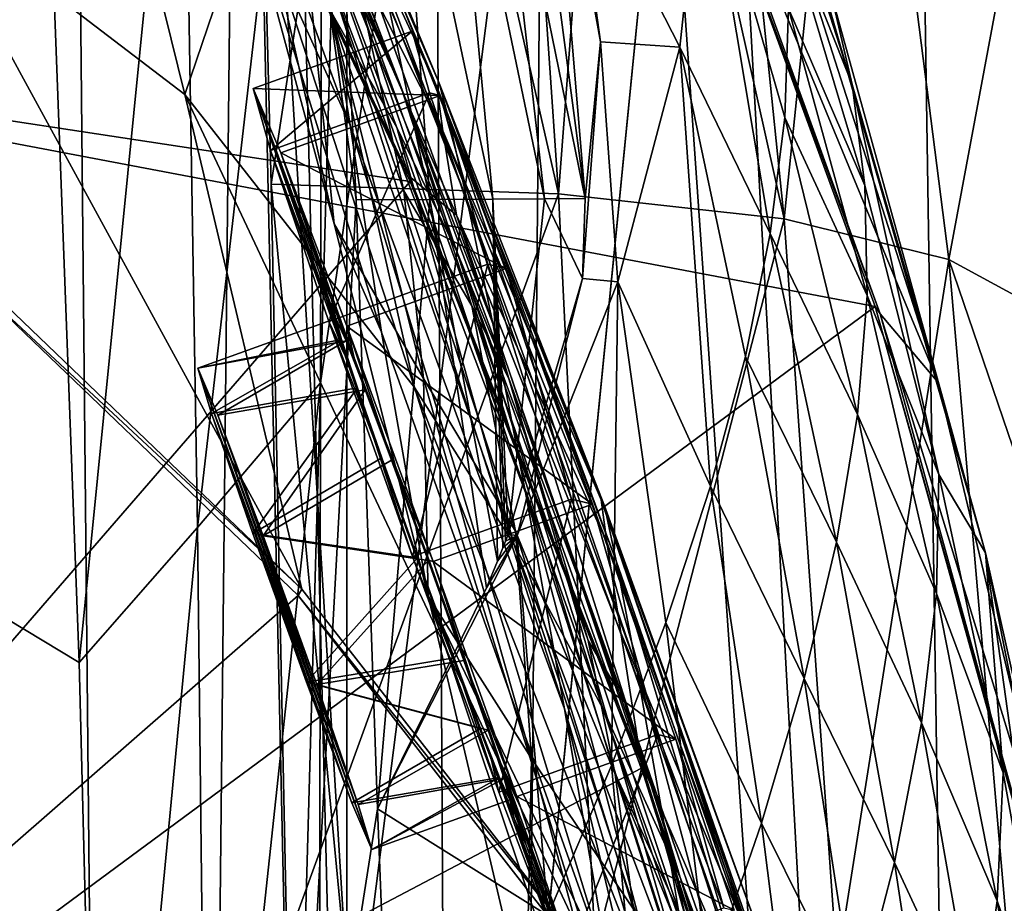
# Model space of a CAD drawing. Header units: metres. Extents: x -1004 to 0, y -808 to 0.
# Tile 119 of 146: x -67 to -24, y -294 to -256. Entities that reach past the tile are written whole.
import ezdxf

# ---------------------------------------------------------------- set-up
doc = ezdxf.new("R2010")
doc.units = ezdxf.units.M

msp = doc.modelspace()

# ---------------------------------------------------------------- linework, layer by layer
at = {"layer": 'None012'}
for points in [[(-5.519217, -35.401562, 163.059708), (-38.838268, -744.103516, 163.059708), (-52.518909, -738.401428, 163.059708)], [(-52.518909, -738.401428, 163.059708), (-52.518909, -65.543846, 163.059708), (-5.519217, -35.401562, 163.059708)], [(-5.519217, -35.401562, 2063.059814), (-52.518909, -65.543846, 2063.059814), (-52.518909, -738.401428, 2063.059814)], [(-38.838268, -744.103516, 2063.059814), (-5.519217, -35.401562, 2063.059814), (-52.518909, -738.401428, 2063.059814)], [(-5.519217, -35.401562, 163.059708), (-35.448151, -746.330383, 163.059708), (-38.838268, -744.103516, 163.059708)], [(-38.838268, -744.103516, 2063.059814), (-35.448151, -746.330383, 2063.059814), (-5.519217, -35.401562, 2063.059814)], [(-33.221333, -749.720459, 163.059708), (-35.448151, -746.330383, 163.059708), (-5.519217, -35.401562, 163.059708)], [(-35.448151, -746.330383, 2063.059814), (-33.221333, -749.720459, 2063.059814), (-5.519217, -35.401562, 2063.059814)], [(-5.519217, -789.40155, 163.059708), (-33.221333, -749.720459, 163.059708), (-5.519217, -35.401562, 163.059708)], [(-5.519217, -35.401562, 2063.059814), (-33.221333, -749.720459, 2063.059814), (-5.519217, -789.40155, 2063.059814)], [(-52.518909, -738.401428, 163.059708), (-52.518909, -397.134613, 182.490646), (-52.518909, -65.543846, 163.059708)], [(-52.518909, -397.134613, 182.490646), (-52.518909, -313.811188, 184.444244), (-52.518909, -65.543846, 163.059708)], [(-52.518909, -65.543846, 163.059708), (-52.518909, -313.811188, 184.444244), (-52.518909, -230.718582, 189.861099)], [(-52.518909, -230.515762, 2035.961548), (-52.518909, -297.582825, 2040.610718), (-52.518909, -65.543846, 2063.059814)], [(-52.518909, -297.582825, 2040.610718), (-52.518909, -364.768219, 2043.003296), (-52.518909, -65.543846, 2063.059814)], [(-52.518909, -65.543846, 2063.059814), (-52.518909, -364.768219, 2043.003296), (-52.518909, -431.996094, 2043.136353)], [(-52.518909, -65.543846, 2063.059814), (-52.518909, -431.996094, 2043.136353), (-52.518909, -738.401428, 2063.059814)], [(-61.087505, -576.499146, 1606.941772), (-65.214355, -155.633453, 1606.83374), (-83.105705, -192.999664, 1606.365234)], [(-56.680958, -160.281601, 1607.060425), (-65.214355, -155.633453, 1606.83374), (-61.087505, -576.499146, 1606.941772)], [(-46.821205, -562.338135, 1607.315308), (-56.680958, -160.281601, 1607.060425), (-61.087505, -576.499146, 1606.941772)], [(-49.016098, -166.722961, 1607.258667), (-56.680958, -160.281601, 1607.060425), (-46.821205, -562.338135, 1607.315308)], [(-43.325428, -174.127411, 1607.405884), (-49.016098, -166.722961, 1607.258667), (-46.821205, -562.338135, 1607.315308)], [(-43.325428, -174.127411, 1607.405884), (-46.821205, -562.338135, 1607.315308), (-24.081987, -448.915588, 1607.910889)], [(-38.781418, -183.0047, 1607.525391), (-43.325428, -174.127411, 1607.405884), (-24.081987, -448.915588, 1607.910889)], [(-24.081987, -448.915588, 1607.910889), (-27.621506, -220.207443, 1607.818115), (-38.781418, -183.0047, 1607.525391)], [(-92.992073, -256.125641, 619.915222), (-83.10807, -193.000595, 619.656433), (-60.03743, -217.585892, 619.052307)], [(-83.105705, -192.999664, 1606.365234), (-92.987663, -256.126282, 1606.106445), (-61.087505, -576.499146, 1606.941772)], [(-61.692734, -237.660721, 659.724487), (-75.353905, -213.525452, 659.36676), (-92.987663, -256.126282, 658.905029)], [(-29.054527, -215.364258, 1714.703613), (-19.639215, -258.182587, 1610.470947), (-25.819025, -230.277863, 1715.249512)], [(-27.619541, -220.132599, 1609.994507), (-19.639215, -258.182587, 1610.470947), (-29.054527, -215.364258, 1714.703613)], [(-92.992073, -256.125641, 619.915222), (-60.03743, -217.585892, 619.052307), (-38.671581, -242.491882, 618.492798)], [(-27.619541, -220.132599, 1609.994507), (-27.621506, -220.207443, 1607.818115), (-19.639215, -258.182587, 1610.470947)], [(-27.621506, -220.207443, 1607.818115), (-19.575541, -258.193604, 1608.028809), (-19.639215, -258.182587, 1610.470947)], [(-19.575541, -258.193604, 1608.028809), (-27.621506, -220.207443, 1607.818115), (-24.081987, -448.915588, 1607.910889)], [(-55.853367, -262.805481, 2038.482666), (-56.725868, -229.523438, 2035.875732), (-50.804909, -229.783447, 2009.645752)], [(-55.853367, -262.805481, 2038.482666), (-52.518909, -297.582825, 2040.610718), (-56.725868, -229.523438, 2035.875732)], [(-52.518909, -297.582825, 2040.610718), (-52.518909, -230.515762, 2035.961548), (-56.725868, -229.523438, 2035.875732)], [(-55.853367, -262.805481, 2038.482666), (-50.804909, -229.783447, 2009.645752), (-43.215179, -263.229675, 1985.746338)], [(-43.215179, -263.229675, 1985.746338), (-50.804909, -229.783447, 2009.645752), (-45.480122, -230.235611, 1983.284302)], [(-56.706974, -230.351059, 189.892776), (-52.518909, -230.718582, 189.861099), (-54.875149, -313.862213, 184.441956)], [(-52.109516, -263.498718, 213.842178), (-56.706974, -230.351059, 189.892776), (-54.875149, -313.862213, 184.441956)], [(-56.706974, -230.351059, 189.892776), (-52.109516, -263.498718, 213.842178), (-53.093105, -243.605072, 215.258438)], [(-40.752594, -230.879761, 1956.806641), (-43.215179, -263.229675, 1985.746338), (-45.480122, -230.235611, 1983.284302)], [(-25.819025, -230.277863, 1715.249512), (-19.639215, -258.182587, 1610.470947), (-22.976919, -245.28862, 1715.745117)], [(-52.518909, -230.718582, 189.861099), (-52.518909, -313.811188, 184.444244), (-54.875149, -313.862213, 184.441956)], [(-43.215179, -263.229675, 1985.746338), (-40.752594, -230.879761, 1956.806641), (-33.278763, -264.336273, 1932.462891)], [(-33.278763, -264.336273, 1932.462891), (-40.752594, -230.879761, 1956.806641), (-36.621792, -231.715775, 1930.227783)], [(-30.139606, -233.962784, 1876.826904), (-33.278763, -264.336273, 1932.462891), (-36.621792, -231.715775, 1930.227783)], [(-26.04018, -266.124298, 1878.77002), (-33.278763, -264.336273, 1932.462891), (-30.139606, -233.962784, 1876.826904)], [(-23.54521, -252.74469, 1824.050781), (-26.04018, -266.124298, 1878.77002), (-30.139606, -233.962784, 1876.826904)], [(-49.735336, -262.684235, 660.037598), (-61.692734, -237.660721, 659.724487), (-92.987663, -256.126282, 658.905029)], [(-61.705128, -237.458908, 661.914551), (-49.762966, -262.467957, 662.447754), (-55.680901, -245.92569, 720.062378)], [(-61.705128, -237.458908, 661.914551), (-61.692734, -237.660721, 659.724487), (-49.762966, -262.467957, 662.447754)], [(-61.692734, -237.660721, 659.724487), (-49.735336, -262.684235, 660.037598), (-49.762966, -262.467957, 662.447754)], [(-56.97028, -250.146271, 1187.800171), (-60.558311, -237.722702, 1137.457397), (-52.380833, -260.213196, 1178.73584)], [(-60.558311, -237.722702, 1137.457397), (-53.57111, -252.839172, 1122.270264), (-52.380833, -260.213196, 1178.73584)], [(-54.587883, -246.980789, 1280.333496), (-50.152493, -258.506287, 1328.794556), (-58.246365, -239.360123, 1279.710571)], [(-58.246365, -239.360123, 1279.710571), (-50.152493, -258.506287, 1328.794556), (-47.68391, -265.767059, 1376.425293)], [(-47.68391, -265.767059, 1376.425293), (-50.328129, -260.322784, 1376.00415), (-58.246365, -239.360123, 1279.710571)], [(-50.328129, -260.322784, 1376.00415), (-53.313782, -255.047226, 1375.58313), (-58.246365, -239.360123, 1279.710571)], [(-56.213829, -239.717316, 894.298889), (-56.283062, -240.294846, 836.599487), (-48.46682, -258.366547, 894.723267)], [(-48.46682, -258.366547, 894.723267), (-48.01685, -260.019928, 951.948608), (-56.213829, -239.717316, 894.298889)], [(-48.01685, -260.019928, 951.948608), (-55.89949, -240.647949, 951.680603), (-56.213829, -239.717316, 894.298889)], [(-59.659733, -258.866333, 1469.44043), (-71.178856, -250.070099, 1483.141968), (-64.199196, -240.456833, 1374.319824)], [(-56.629532, -249.963226, 1375.161987), (-59.659733, -258.866333, 1469.44043), (-64.199196, -240.456833, 1374.319824)], [(-56.283062, -240.294846, 836.599487), (-48.563957, -258.519989, 837.130737), (-48.46682, -258.366547, 894.723267)], [(-48.563957, -258.519989, 837.130737), (-56.283062, -240.294846, 836.599487), (-56.104706, -242.364822, 778.537842)], [(-55.346619, -243.115356, 1008.777649), (-55.89949, -240.647949, 951.680603), (-47.222858, -263.523956, 1008.890869)], [(-55.89949, -240.647949, 951.680603), (-48.01685, -260.019928, 951.948608), (-47.222858, -263.523956, 1008.890869)], [(-21.604971, -256.204895, 1770.129639), (-23.54521, -252.74469, 1824.050781), (-24.093586, -240.75116, 1769.477905)], [(-24.093586, -240.75116, 1769.477905), (-22.976919, -245.28862, 1715.745117), (-21.604971, -256.204895, 1770.129639)], [(-29.281204, -268.184784, 618.246887), (-92.992073, -256.125641, 619.915222), (-38.671581, -242.491882, 618.492798)], [(-56.104706, -242.364822, 778.537842), (-55.680901, -245.92569, 720.062378), (-48.304939, -260.457062, 779.072327)], [(-48.304939, -260.457062, 779.072327), (-48.563957, -258.519989, 837.130737), (-56.104706, -242.364822, 778.537842)], [(-29.281204, -268.184784, 618.246887), (-38.671581, -242.491882, 618.492798), (-29.050432, -268.516479, 615.648254)], [(-29.050432, -268.516479, 615.648254), (-38.671581, -242.491882, 618.492798), (-38.403587, -242.772812, 616.093445)], [(-29.050432, -268.516479, 615.648254), (-38.403587, -242.772812, 616.093445), (-26.496058, -271.531952, 563.545837)], [(-38.403587, -242.772812, 616.093445), (-34.224533, -247.460556, 564.132813), (-26.496058, -271.531952, 563.545837)], [(-54.564983, -247.1586, 1065.625244), (-55.346619, -243.115356, 1008.777649), (-46.097923, -268.93927, 1065.63562)], [(-55.346619, -243.115356, 1008.777649), (-47.222858, -263.523956, 1008.890869), (-46.097923, -268.93927, 1065.63562)], [(-57.79034, -243.605713, 1183.1073), (-56.97028, -250.146271, 1187.800171), (-53.078209, -264.549896, 1237.568726)], [(-53.078209, -264.549896, 1237.568726), (-54.605247, -249.831207, 1232.391602), (-57.79034, -243.605713, 1183.1073)], [(-48.8643, -263.48172, 240.47316), (-50.303959, -243.607285, 241.814194), (-53.093105, -243.605072, 215.258438)], [(-52.109516, -263.498718, 213.842178), (-48.8643, -263.48172, 240.47316), (-53.093105, -243.605072, 215.258438)], [(-48.8643, -263.48172, 240.47316), (-46.102989, -263.464691, 267.190369), (-50.303959, -243.607285, 241.814194)], [(-46.102989, -263.464691, 267.190369), (-47.968544, -243.609482, 268.450775), (-50.303959, -243.607285, 241.814194)], [(-46.08852, -243.611679, 295.158417), (-47.968544, -243.609482, 268.450775), (-43.827354, -263.447693, 293.983368)], [(-47.968544, -243.609482, 268.450775), (-46.102989, -263.464691, 267.190369), (-43.827354, -263.447693, 293.983368)], [(-43.827354, -263.447693, 293.983368), (-42.039047, -263.430695, 320.841644), (-46.08852, -243.611679, 295.158417)], [(-42.039047, -263.430695, 320.841644), (-44.665428, -243.613876, 321.927307), (-46.08852, -243.611679, 295.158417)], [(-43.70042, -243.616074, 348.747528), (-44.665428, -243.613876, 321.927307), (-42.039047, -263.430695, 320.841644)], [(-42.039047, -263.430695, 320.841644), (-41.359848, -256.546021, 362.03006), (-43.70042, -243.616074, 348.747528)], [(-41.359848, -256.546021, 362.03006), (-43.194576, -243.618286, 375.609222), (-43.70042, -243.616074, 348.747528)], [(-43.194576, -243.618286, 375.609222), (-41.359848, -256.546021, 362.03006), (-43.148418, -243.620483, 402.502502)], [(-41.359848, -256.546021, 362.03006), (-42.862255, -247.025269, 412.861847), (-43.148418, -243.620483, 402.502502)], [(-55.680901, -245.92569, 720.062378), (-49.762966, -262.467957, 662.447754), (-47.692608, -264.177826, 720.439819)], [(-55.680901, -245.92569, 720.062378), (-47.692608, -264.177826, 720.439819), (-48.304939, -260.457062, 779.072327)], [(-30.286097, -258.422943, 486.218231), (-34.158424, -246.386093, 486.960266), (-33.402081, -250.578094, 461.312286)], [(-34.158424, -246.386093, 486.960266), (-30.286097, -258.422943, 486.218231), (-31.226381, -254.372192, 512.078308)], [(-51.836456, -254.931305, 1280.956421), (-50.152493, -258.506287, 1328.794556), (-54.587883, -246.980789, 1280.333496)], [(-53.57111, -252.839172, 1122.270264), (-54.564983, -247.1586, 1065.625244), (-44.664211, -276.362335, 1122.279053)], [(-54.564983, -247.1586, 1065.625244), (-46.097923, -268.93927, 1065.63562), (-44.664211, -276.362335, 1122.279053)], [(-42.862255, -247.025269, 412.861847), (-37.875076, -256.779938, 361.101807), (-36.86245, -247.318375, 411.640625)], [(-42.862255, -247.025269, 412.861847), (-41.359848, -256.546021, 362.03006), (-37.875076, -256.779938, 361.101807)], [(-36.86245, -247.318375, 411.640625), (-37.875076, -256.779938, 361.101807), (-33.890087, -264.981201, 384.991852)], [(-33.091766, -255.075836, 435.765167), (-36.86245, -247.318375, 411.640625), (-33.25721, -259.877502, 410.323669)], [(-36.86245, -247.318375, 411.640625), (-33.890087, -264.981201, 384.991852), (-33.25721, -259.877502, 410.323669)], [(-26.496058, -271.531952, 563.545837), (-34.224533, -247.460556, 564.132813), (-32.540817, -250.717606, 538.051392)], [(-49.540443, -271.749573, 1470.142578), (-59.659733, -258.866333, 1469.44043), (-56.629532, -249.963226, 1375.161987)], [(-53.313782, -255.047226, 1375.58313), (-49.540443, -271.749573, 1470.142578), (-56.629532, -249.963226, 1375.161987)], [(-49.157406, -271.358582, 1282.202271), (-54.605247, -249.831207, 1232.391602), (-53.078209, -264.549896, 1237.568726)], [(-51.836456, -254.931305, 1280.956421), (-54.605247, -249.831207, 1232.391602), (-50.020172, -263.096344, 1281.579346)], [(-50.020172, -263.096344, 1281.579346), (-54.605247, -249.831207, 1232.391602), (-49.157406, -271.358582, 1282.202271)], [(-69.664886, -266.084503, 1564.066162), (-71.178856, -250.070099, 1483.141968), (-54.50774, -280.61615, 1563.481445)], [(-71.178856, -250.070099, 1483.141968), (-59.659733, -258.866333, 1469.44043), (-54.50774, -280.61615, 1563.481445)], [(-52.380833, -260.213196, 1178.73584), (-51.005367, -269.313904, 1234.981567), (-56.97028, -250.146271, 1187.800171)], [(-51.005367, -269.313904, 1234.981567), (-53.078209, -264.549896, 1237.568726), (-56.97028, -250.146271, 1187.800171)], [(-29.725332, -262.868469, 460.475372), (-30.286097, -258.422943, 486.218231), (-33.402081, -250.578094, 461.312286)], [(-29.725332, -262.868469, 460.475372), (-33.402081, -250.578094, 461.312286), (-33.091766, -255.075836, 435.765167)], [(-26.496058, -271.531952, 563.545837), (-32.540817, -250.717606, 538.051392), (-24.41548, -279.021973, 511.011322)], [(-24.41548, -279.021973, 511.011322), (-32.540817, -250.717606, 538.051392), (-31.226381, -254.372192, 512.078308)], [(-52.380833, -260.213196, 1178.73584), (-53.57111, -252.839172, 1122.270264), (-42.942955, -285.881592, 1178.865479)], [(-53.57111, -252.839172, 1122.270264), (-44.664211, -276.362335, 1122.279053), (-42.942955, -285.881592, 1178.865479)], [(-21.467585, -268.592438, 1824.805908), (-26.04018, -266.124298, 1878.77002), (-23.54521, -252.74469, 1824.050781)], [(-30.286097, -258.422943, 486.218231), (-24.41548, -279.021973, 511.011322), (-31.226381, -254.372192, 512.078308)], [(-50.328129, -260.322784, 1376.00415), (-45.160603, -278.669312, 1470.49353), (-53.313782, -255.047226, 1375.58313)], [(-45.160603, -278.669312, 1470.49353), (-49.540443, -271.749573, 1470.142578), (-53.313782, -255.047226, 1375.58313)], [(-50.152493, -258.506287, 1328.794556), (-51.836456, -254.931305, 1280.956421), (-47.029964, -268.157349, 1329.559448)], [(-47.029964, -268.157349, 1329.559448), (-51.836456, -254.931305, 1280.956421), (-50.020172, -263.096344, 1281.579346)], [(-33.091766, -255.075836, 435.765167), (-33.25721, -259.877502, 410.323669), (-29.628378, -267.706573, 434.856842)], [(-29.628378, -267.706573, 434.856842), (-29.725332, -262.868469, 460.475372), (-33.091766, -255.075836, 435.765167)], [(-99.375259, -319.929504, 620.082397), (-92.992073, -256.125641, 619.915222), (-29.281204, -268.184784, 618.246887)], [(-92.987663, -256.126282, 658.905029), (-99.370911, -319.929749, 658.737854), (-49.735336, -262.684235, 660.037598)], [(-92.987663, -256.126282, 1606.106445), (-99.370911, -319.929749, 1605.939331), (-61.087505, -576.499146, 1606.941772)], [(-41.359848, -256.546021, 362.03006), (-42.148769, -266.951599, 311.329926), (-40.602055, -267.103943, 310.738983)], [(-42.148769, -266.951599, 311.329926), (-41.359848, -256.546021, 362.03006), (-42.039047, -263.430695, 320.841644)], [(-41.359848, -256.546021, 362.03006), (-40.602055, -267.103943, 310.738983), (-37.875076, -256.779938, 361.101807)], [(-37.875076, -256.779938, 361.101807), (-40.602055, -267.103943, 310.738983), (-36.519356, -276.086609, 334.670044)], [(-37.875076, -256.779938, 361.101807), (-34.980984, -270.384888, 359.773071), (-33.890087, -264.981201, 384.991852)], [(-34.980984, -270.384888, 359.773071), (-37.875076, -256.779938, 361.101807), (-36.519356, -276.086609, 334.670044)], [(-17.590841, -413.039734, 1608.080566), (-19.575541, -258.193604, 1608.028809), (-24.081987, -448.915588, 1607.910889)], [(-50.152493, -258.506287, 1328.794556), (-45.392467, -271.357147, 1376.846436), (-47.68391, -265.767059, 1376.425293)], [(-45.392467, -271.357147, 1376.846436), (-50.152493, -258.506287, 1328.794556), (-47.029964, -268.157349, 1329.559448)], [(-48.46682, -258.366547, 894.723267), (-48.563957, -258.519989, 837.130737), (-41.191303, -276.954468, 895.072998)], [(-48.563957, -258.519989, 837.130737), (-41.327446, -276.694855, 837.568848), (-41.191303, -276.954468, 895.072998)], [(-41.327446, -276.694855, 837.568848), (-48.563957, -258.519989, 837.130737), (-48.304939, -260.457062, 779.072327)], [(-41.191303, -276.954468, 895.072998), (-40.6782, -279.364258, 952.169128), (-48.46682, -258.366547, 894.723267)], [(-40.6782, -279.364258, 952.169128), (-48.01685, -260.019928, 951.948608), (-48.46682, -258.366547, 894.723267)], [(-26.477728, -275.578156, 459.721252), (-30.286097, -258.422943, 486.218231), (-29.725332, -262.868469, 460.475372)], [(-30.286097, -258.422943, 486.218231), (-26.477728, -275.578156, 459.721252), (-24.41548, -279.021973, 511.011322)], [(-54.50774, -280.61615, 1563.481445), (-59.659733, -258.866333, 1469.44043), (-41.628983, -297.129761, 1562.974243)], [(-59.659733, -258.866333, 1469.44043), (-49.540443, -271.749573, 1470.142578), (-41.628983, -297.129761, 1562.974243)], [(-33.25721, -259.877502, 410.323669), (-33.890087, -264.981201, 384.991852), (-30.052498, -272.933838, 409.371735)], [(-33.25721, -259.877502, 410.323669), (-30.052498, -272.933838, 409.371735), (-29.628378, -267.706573, 434.856842)], [(-42.942955, -285.881592, 1178.865479), (-40.949299, -297.550232, 1235.307617), (-52.380833, -260.213196, 1178.73584)], [(-40.949299, -297.550232, 1235.307617), (-51.005367, -269.313904, 1234.981567), (-52.380833, -260.213196, 1178.73584)], [(-47.68391, -265.767059, 1376.425293), (-41.260124, -285.863892, 1470.844604), (-50.328129, -260.322784, 1376.00415)], [(-41.260124, -285.863892, 1470.844604), (-45.160603, -278.669312, 1470.49353), (-50.328129, -260.322784, 1376.00415)], [(-47.222858, -263.523956, 1008.890869), (-48.01685, -260.019928, 951.948608), (-39.79879, -283.980835, 1008.983704)], [(-48.01685, -260.019928, 951.948608), (-40.6782, -279.364258, 952.169128), (-39.79879, -283.980835, 1008.983704)], [(-48.304939, -260.457062, 779.072327), (-47.692608, -264.177826, 720.439819), (-41.082603, -278.556091, 779.513306)], [(-41.082603, -278.556091, 779.513306), (-41.327446, -276.694855, 837.568848), (-48.304939, -260.457062, 779.072327)], [(-49.762966, -262.467957, 662.447754), (-39.578602, -288.24295, 662.90564), (-47.692608, -264.177826, 720.439819)], [(-49.762966, -262.467957, 662.447754), (-49.735336, -262.684235, 660.037598), (-39.578602, -288.24295, 662.90564)], [(-99.370911, -319.929749, 658.737854), (-39.553356, -288.48175, 660.30426), (-49.735336, -262.684235, 660.037598)], [(-55.164421, -296.155396, 2040.5354), (-55.853367, -262.805481, 2038.482666), (-43.215179, -263.229675, 1985.746338)], [(-52.518909, -297.582825, 2040.610718), (-55.853367, -262.805481, 2038.482666), (-55.164421, -296.155396, 2040.5354)], [(-49.735336, -262.684235, 660.037598), (-39.553356, -288.48175, 660.30426), (-39.578602, -288.24295, 662.90564)], [(-29.628378, -267.706573, 434.856842), (-26.477728, -275.578156, 459.721252), (-29.725332, -262.868469, 460.475372)], [(-55.164421, -296.155396, 2040.5354), (-43.215179, -263.229675, 1985.746338), (-41.593971, -296.378204, 1987.670532)], [(-47.029964, -268.157349, 1329.559448), (-50.020172, -263.096344, 1281.579346), (-45.105198, -278.059906, 1330.324463)], [(-45.105198, -278.059906, 1330.324463), (-50.020172, -263.096344, 1281.579346), (-49.157406, -271.358582, 1282.202271)], [(-41.593971, -296.378204, 1987.670532), (-43.215179, -263.229675, 1985.746338), (-33.278763, -264.336273, 1932.462891)], [(-51.177704, -290.271393, 210.920059), (-52.109516, -263.498718, 213.842178), (-54.875149, -313.862213, 184.441956)], [(-48.8643, -263.48172, 240.47316), (-52.109516, -263.498718, 213.842178), (-51.177704, -290.271393, 210.920059)], [(-46.381676, -280.559143, 250.861755), (-48.8643, -263.48172, 240.47316), (-51.177704, -290.271393, 210.920059)], [(-45.894211, -279.380463, 255.877625), (-46.102989, -263.464691, 267.190369), (-48.8643, -263.48172, 240.47316)], [(-46.381676, -280.559143, 250.861755), (-45.894211, -279.380463, 255.877625), (-48.8643, -263.48172, 240.47316)], [(-46.097923, -268.93927, 1065.63562), (-47.222858, -263.523956, 1008.890869), (-38.568893, -290.882813, 1065.643799)], [(-47.222858, -263.523956, 1008.890869), (-39.79879, -283.980835, 1008.983704), (-38.568893, -290.882813, 1065.643799)], [(-46.102989, -263.464691, 267.190369), (-45.431057, -278.209717, 260.898376), (-43.827354, -263.447693, 293.983368)], [(-45.894211, -279.380463, 255.877625), (-45.659595, -278.794098, 258.38739), (-46.102989, -263.464691, 267.190369)], [(-45.659595, -278.794098, 258.38739), (-45.544567, -278.501648, 259.642731), (-46.102989, -263.464691, 267.190369)], [(-46.102989, -263.464691, 267.190369), (-45.544567, -278.501648, 259.642731), (-45.431057, -278.209717, 260.898376)], [(-45.431057, -278.209717, 260.898376), (-42.148769, -266.951599, 311.329926), (-43.827354, -263.447693, 293.983368)], [(-43.827354, -263.447693, 293.983368), (-42.148769, -266.951599, 311.329926), (-42.039047, -263.430695, 320.841644)], [(-47.692608, -264.177826, 720.439819), (-39.578602, -288.24295, 662.90564), (-40.460197, -282.539459, 720.751343)], [(-47.692608, -264.177826, 720.439819), (-40.460197, -282.539459, 720.751343), (-41.082603, -278.556091, 779.513306)], [(-48.945057, -280.923645, 1286.694336), (-53.078209, -264.549896, 1237.568726), (-51.005367, -269.313904, 1234.981567)], [(-48.945057, -280.923645, 1286.694336), (-49.157406, -271.358582, 1282.202271), (-53.078209, -264.549896, 1237.568726)], [(-41.593971, -296.378204, 1987.670532), (-33.278763, -264.336273, 1932.462891), (-30.946144, -297.176544, 1934.199341)], [(-30.946144, -297.176544, 1934.199341), (-33.278763, -264.336273, 1932.462891), (-26.04018, -266.124298, 1878.77002)], [(-33.890087, -264.981201, 384.991852), (-34.980984, -270.384888, 359.773071), (-30.981916, -278.546509, 384.027832)], [(-33.890087, -264.981201, 384.991852), (-30.981916, -278.546509, 384.027832), (-30.052498, -272.933838, 409.371735)], [(-40.327145, -285.510986, 1424.444946), (-37.855991, -293.298676, 1471.195679), (-47.68391, -265.767059, 1376.425293)], [(-37.855991, -293.298676, 1471.195679), (-41.260124, -285.863892, 1470.844604), (-47.68391, -265.767059, 1376.425293)], [(-47.68391, -265.767059, 1376.425293), (-45.392467, -271.357147, 1376.846436), (-40.327145, -285.510986, 1424.444946)], [(-69.620766, -266.557098, 1566.300171), (-69.664886, -266.084503, 1564.066162), (-54.50774, -280.61615, 1563.481445)], [(-30.946144, -297.176544, 1934.199341), (-26.04018, -266.124298, 1878.77002), (-23.22436, -298.549652, 1880.271606)], [(-23.22436, -298.549652, 1880.271606), (-26.04018, -266.124298, 1878.77002), (-19.755625, -284.511841, 1825.468384)], [(-26.04018, -266.124298, 1878.77002), (-21.467585, -268.592438, 1824.805908), (-19.755625, -284.511841, 1825.468384)], [(-69.620766, -266.557098, 1566.300171), (-54.662453, -280.891113, 1565.912598), (-99.370926, -319.929749, 1567.079224)], [(-54.662453, -280.891113, 1565.912598), (-69.620766, -266.557098, 1566.300171), (-54.50774, -280.61615, 1563.481445)], [(-42.148769, -266.951599, 311.329926), (-45.431057, -278.209717, 260.898376), (-45.029877, -278.255127, 260.733276)], [(-42.148769, -266.951599, 311.329926), (-45.029877, -278.255127, 260.733276), (-40.602055, -267.103943, 310.738983)], [(-40.602055, -267.103943, 310.738983), (-45.029877, -278.255127, 260.733276), (-40.883598, -288.377563, 284.817108)], [(-40.602055, -267.103943, 310.738983), (-40.883598, -288.377563, 284.817108), (-38.49184, -282.084686, 309.684357)], [(-36.519356, -276.086609, 334.670044), (-40.602055, -267.103943, 310.738983), (-38.49184, -282.084686, 309.684357)], [(-30.052498, -272.933838, 409.371735), (-26.573072, -280.800903, 434.038116), (-29.628378, -267.706573, 434.856842)], [(-26.573072, -280.800903, 434.038116), (-26.477728, -275.578156, 459.721252), (-29.628378, -267.706573, 434.856842)], [(-21.93364, -294.535126, 618.054504), (-99.375259, -319.929504, 620.082397), (-29.281204, -268.184784, 618.246887)], [(-40.71664, -288.764069, 1378.109741), (-41.903912, -282.880554, 1377.688599), (-47.029964, -268.157349, 1329.559448)], [(-41.903912, -282.880554, 1377.688599), (-45.392467, -271.357147, 1376.846436), (-47.029964, -268.157349, 1329.559448)], [(-40.71664, -288.764069, 1378.109741), (-47.029964, -268.157349, 1329.559448), (-45.105198, -278.059906, 1330.324463)], [(-21.76054, -294.917389, 615.291504), (-21.93364, -294.535126, 618.054504), (-29.281204, -268.184784, 618.246887)], [(-21.76054, -294.917389, 615.291504), (-29.281204, -268.184784, 618.246887), (-29.050432, -268.516479, 615.648254)], [(-21.76054, -294.917389, 615.291504), (-29.050432, -268.516479, 615.648254), (-20.538313, -296.401855, 563.097229)], [(-29.050432, -268.516479, 615.648254), (-26.496058, -271.531952, 563.545837), (-20.538313, -296.401855, 563.097229)], [(-44.664211, -276.362335, 1122.279053), (-46.097923, -268.93927, 1065.63562), (-37.015324, -300.196106, 1122.286255)], [(-46.097923, -268.93927, 1065.63562), (-38.568893, -290.882813, 1065.643799), (-37.015324, -300.196106, 1122.286255)], [(-40.949299, -297.550232, 1235.307617), (-48.945057, -280.923645, 1286.694336), (-51.005367, -269.313904, 1234.981567)], [(-32.398746, -284.540771, 358.831604), (-34.980984, -270.384888, 359.773071), (-36.519356, -276.086609, 334.670044)], [(-34.980984, -270.384888, 359.773071), (-32.398746, -284.540771, 358.831604), (-30.981916, -278.546509, 384.027832)], [(-44.400494, -288.057281, 1331.089478), (-49.157406, -271.358582, 1282.202271), (-48.945057, -280.923645, 1286.694336)], [(-49.157406, -271.358582, 1282.202271), (-44.400494, -288.057281, 1331.089478), (-45.105198, -278.059906, 1330.324463)], [(-45.392467, -271.357147, 1376.846436), (-41.903912, -282.880554, 1377.688599), (-40.327145, -285.510986, 1424.444946)], [(-20.538313, -296.401855, 563.097229), (-26.496058, -271.531952, 563.545837), (-24.41548, -279.021973, 511.011322)], [(-41.628983, -297.129761, 1562.974243), (-49.540443, -271.749573, 1470.142578), (-36.110855, -306.022186, 1562.753418)], [(-49.540443, -271.749573, 1470.142578), (-45.160603, -278.669312, 1470.49353), (-36.110855, -306.022186, 1562.753418)], [(-30.981916, -278.546509, 384.027832), (-27.229744, -286.488434, 408.513397), (-30.052498, -272.933838, 409.371735)], [(-27.229744, -286.488434, 408.513397), (-26.573072, -280.800903, 434.038116), (-30.052498, -272.933838, 409.371735)], [(-23.639366, -288.686859, 459.049896), (-26.477728, -275.578156, 459.721252), (-26.573072, -280.800903, 434.038116)], [(-26.477728, -275.578156, 459.721252), (-23.639366, -288.686859, 459.049896), (-24.41548, -279.021973, 511.011322)], [(-35.163788, -312.036102, 1178.973145), (-44.664211, -276.362335, 1122.279053), (-37.015324, -300.196106, 1122.286255)], [(-42.942955, -285.881592, 1178.865479), (-44.664211, -276.362335, 1122.279053), (-35.163788, -312.036102, 1178.973145)], [(-36.519356, -276.086609, 334.670044), (-38.49184, -282.084686, 309.684357), (-34.282906, -290.912933, 333.788177)], [(-34.282906, -290.912933, 333.788177), (-32.398746, -284.540771, 358.831604), (-36.519356, -276.086609, 334.670044)], [(-41.191303, -276.954468, 895.072998), (-41.327446, -276.694855, 837.568848), (-34.247623, -296.096832, 895.348083)], [(-41.327446, -276.694855, 837.568848), (-27.930374, -315.321198, 838.165894), (-34.247623, -296.096832, 895.348083)], [(-27.930374, -315.321198, 838.165894), (-41.327446, -276.694855, 837.568848), (-34.302181, -297.203674, 779.860901)], [(-41.327446, -276.694855, 837.568848), (-41.082603, -278.556091, 779.513306), (-34.302181, -297.203674, 779.860901)], [(-34.247623, -296.096832, 895.348083), (-33.752007, -299.263458, 952.342163), (-41.191303, -276.954468, 895.072998)], [(-33.752007, -299.263458, 952.342163), (-40.6782, -279.364258, 952.169128), (-41.191303, -276.954468, 895.072998)], [(-44.400494, -288.057281, 1331.089478), (-39.90649, -294.695282, 1378.530884), (-45.105198, -278.059906, 1330.324463)], [(-45.105198, -278.059906, 1330.324463), (-39.90649, -294.695282, 1378.530884), (-40.71664, -288.764069, 1378.109741)], [(-45.029877, -278.255127, 260.733276), (-46.381676, -280.559143, 250.861755), (-51.177704, -290.271393, 210.920059)], [(-45.029877, -278.255127, 260.733276), (-51.177704, -290.271393, 210.920059), (-43.676323, -294.964264, 260.067993)], [(-45.894211, -279.380463, 255.877625), (-46.381676, -280.559143, 250.861755), (-45.029877, -278.255127, 260.733276)], [(-45.659595, -278.794098, 258.38739), (-45.894211, -279.380463, 255.877625), (-45.029877, -278.255127, 260.733276)], [(-45.029877, -278.255127, 260.733276), (-45.544567, -278.501648, 259.642731), (-45.659595, -278.794098, 258.38739)], [(-45.431057, -278.209717, 260.898376), (-45.544567, -278.501648, 259.642731), (-45.029877, -278.255127, 260.733276)], [(-45.029877, -278.255127, 260.733276), (-43.676323, -294.964264, 260.067993), (-40.883598, -288.377563, 284.817108)], [(-41.082603, -278.556091, 779.513306), (-40.460197, -282.539459, 720.751343), (-34.302181, -297.203674, 779.860901)], [(-32.398746, -284.540771, 358.831604), (-28.425386, -292.635437, 383.158325), (-30.981916, -278.546509, 384.027832)], [(-28.425386, -292.635437, 383.158325), (-27.229744, -286.488434, 408.513397), (-30.981916, -278.546509, 384.027832)], [(-36.110855, -306.022186, 1562.753418), (-45.160603, -278.669312, 1470.49353), (-31.250713, -315.283447, 1562.556763)], [(-45.160603, -278.669312, 1470.49353), (-41.260124, -285.863892, 1470.844604), (-31.250713, -315.283447, 1562.556763)], [(-20.538313, -296.401855, 563.097229), (-24.41548, -279.021973, 511.011322), (-19.271095, -304.913239, 510.193909)], [(-19.271095, -304.913239, 510.193909), (-24.41548, -279.021973, 511.011322), (-21.193203, -302.176422, 458.461304)], [(-24.41548, -279.021973, 511.011322), (-23.639366, -288.686859, 459.049896), (-21.193203, -302.176422, 458.461304)], [(-39.79879, -283.980835, 1008.983704), (-40.6782, -279.364258, 952.169128), (-32.957794, -304.988434, 1009.056152)], [(-40.6782, -279.364258, 952.169128), (-33.752007, -299.263458, 952.342163), (-32.957794, -304.988434, 1009.056152)], [(-54.662453, -280.891113, 1565.912598), (-54.50774, -280.61615, 1563.481445), (-41.628983, -297.129761, 1562.974243)], [(-99.370926, -319.929749, 1567.079224), (-54.662453, -280.891113, 1565.912598), (-41.198769, -298.158203, 1565.559204)], [(-41.198769, -298.158203, 1565.559204), (-54.662453, -280.891113, 1565.912598), (-41.628983, -297.129761, 1562.974243)], [(-44.635418, -299.258026, 1335.108887), (-48.945057, -280.923645, 1286.694336), (-38.694054, -311.402191, 1291.495117)], [(-48.945057, -280.923645, 1286.694336), (-40.949299, -297.550232, 1235.307617), (-38.694054, -311.402191, 1291.495117)], [(-44.635418, -299.258026, 1335.108887), (-44.400494, -288.057281, 1331.089478), (-48.945057, -280.923645, 1286.694336)], [(-23.909866, -294.327057, 433.308899), (-26.573072, -280.800903, 434.038116), (-27.229744, -286.488434, 408.513397)], [(-23.639366, -288.686859, 459.049896), (-26.573072, -280.800903, 434.038116), (-23.909866, -294.327057, 433.308899)], [(-38.49184, -282.084686, 309.684357), (-40.883598, -288.377563, 284.817108), (-36.608929, -297.659698, 308.900726)], [(-38.49184, -282.084686, 309.684357), (-36.608929, -297.659698, 308.900726), (-34.282906, -290.912933, 333.788177)], [(-40.327145, -285.510986, 1424.444946), (-41.903912, -282.880554, 1377.688599), (-36.482586, -299.071869, 1425.274292)], [(-41.903912, -282.880554, 1377.688599), (-40.71664, -288.764069, 1378.109741), (-36.482586, -299.071869, 1425.274292)], [(-39.578602, -288.24295, 662.90564), (-33.860424, -301.445251, 720.996948), (-40.460197, -282.539459, 720.751343)], [(-40.460197, -282.539459, 720.751343), (-33.860424, -301.445251, 720.996948), (-34.302181, -297.203674, 779.860901)], [(-38.568893, -290.882813, 1065.643799), (-39.79879, -283.980835, 1008.983704), (-31.88298, -313.364929, 1065.649902)], [(-39.79879, -283.980835, 1008.983704), (-32.957794, -304.988434, 1009.056152), (-31.88298, -313.364929, 1065.649902)], [(-34.282906, -290.912933, 333.788177), (-30.134583, -299.23645, 357.982147), (-32.398746, -284.540771, 358.831604)], [(-30.134583, -299.23645, 357.982147), (-28.425386, -292.635437, 383.158325), (-32.398746, -284.540771, 358.831604)], [(-36.482586, -299.071869, 1425.274292), (-34.965183, -300.939056, 1471.546631), (-40.327145, -285.510986, 1424.444946)], [(-34.965183, -300.939056, 1471.546631), (-37.855991, -293.298676, 1471.195679), (-40.327145, -285.510986, 1424.444946)], [(-35.163788, -312.036102, 1178.973145), (-36.71941, -311.943207, 1235.449707), (-42.942955, -285.881592, 1178.865479)], [(-36.71941, -311.943207, 1235.449707), (-40.949299, -297.550232, 1235.307617), (-42.942955, -285.881592, 1178.865479)], [(-31.250713, -315.283447, 1562.556763), (-41.260124, -285.863892, 1470.844604), (-27.076916, -324.861877, 1562.385742)], [(-41.260124, -285.863892, 1470.844604), (-37.855991, -293.298676, 1471.195679), (-27.076916, -324.861877, 1562.385742)], [(-24.776884, -300.498199, 407.748627), (-27.229744, -286.488434, 408.513397), (-28.425386, -292.635437, 383.158325)], [(-23.909866, -294.327057, 433.308899), (-27.229744, -286.488434, 408.513397), (-24.776884, -300.498199, 407.748627)], [(-39.426807, -306.600281, 1379.373047), (-44.400494, -288.057281, 1331.089478), (-44.635418, -299.258026, 1335.108887)], [(-39.426807, -306.600281, 1379.373047), (-39.90649, -294.695282, 1378.530884), (-44.400494, -288.057281, 1331.089478)], [(-99.370911, -319.929749, 658.737854), (-31.188614, -314.924957, 660.523254), (-39.553356, -288.48175, 660.30426)], [(-40.883598, -288.377563, 284.817108), (-43.676323, -294.964264, 260.067993), (-39.348526, -304.778107, 284.171265)], [(-40.883598, -288.377563, 284.817108), (-39.348526, -304.778107, 284.171265), (-36.608929, -297.659698, 308.900726)], [(-39.578602, -288.24295, 662.90564), (-31.190454, -314.663666, 663.283691), (-33.860424, -301.445251, 720.996948)], [(-39.578602, -288.24295, 662.90564), (-39.553356, -288.48175, 660.30426), (-31.190454, -314.663666, 663.283691)], [(-39.553356, -288.48175, 660.30426), (-31.188614, -314.924957, 660.523254), (-31.190454, -314.663666, 663.283691)], [(-36.482586, -299.071869, 1425.274292), (-40.71664, -288.764069, 1378.109741), (-35.238434, -305.993164, 1425.689087)], [(-40.71664, -288.764069, 1378.109741), (-39.90649, -294.695282, 1378.530884), (-35.238434, -305.993164, 1425.689087)], [(-21.193203, -302.176422, 458.461304), (-23.639366, -288.686859, 459.049896), (-23.909866, -294.327057, 433.308899)], [(-54.875149, -313.862213, 184.441956), (-49.676762, -328.348419, 210.920059), (-51.177704, -290.271393, 210.920059)], [(-51.177704, -290.271393, 210.920059), (-49.676762, -328.348419, 210.920059), (-43.676323, -294.964264, 260.067993)], [(-37.015324, -300.196106, 1122.286255), (-38.568893, -290.882813, 1065.643799), (-33.640274, -312.292023, 1122.289429)], [(-38.568893, -290.882813, 1065.643799), (-31.88298, -313.364929, 1065.649902), (-33.640274, -312.292023, 1122.289429)], [(-36.608929, -297.659698, 308.900726), (-32.328724, -306.286163, 332.992249), (-34.282906, -290.912933, 333.788177)], [(-32.328724, -306.286163, 332.992249), (-30.134583, -299.23645, 357.982147), (-34.282906, -290.912933, 333.788177)], [(-26.212357, -307.193451, 382.38327), (-28.425386, -292.635437, 383.158325), (-30.134583, -299.23645, 357.982147)], [(-24.776884, -300.498199, 407.748627), (-28.425386, -292.635437, 383.158325), (-26.212357, -307.193451, 382.38327)], [(-27.076916, -324.861877, 1562.385742), (-37.855991, -293.298676, 1471.195679), (-29.308132, -317.607727, 1518.111328)], [(-37.855991, -293.298676, 1471.195679), (-34.965183, -300.939056, 1471.546631), (-29.308132, -317.607727, 1518.111328)], [(-21.625011, -308.255249, 432.669281), (-23.909866, -294.327057, 433.308899), (-24.776884, -300.498199, 407.748627)], [(-21.193203, -302.176422, 458.461304), (-23.909866, -294.327057, 433.308899), (-21.625011, -308.255249, 432.669281)]]:
    msp.add_3dface(points, dxfattribs=at)
at = {"layer": 'None012329'}
for points in [[(-49.651913, -256.074554, 787.886475), (-56.652569, -258.604767, 787.752686), (-55.881859, -261.320496, 798.785278)], [(-56.652569, -258.604767, 787.752686), (-49.651913, -256.074554, 787.886475), (-48.420238, -258.90274, 776.924194)], [(-48.881199, -258.790283, 798.919067), (-49.651913, -256.074554, 787.886475), (-55.881859, -261.320496, 798.785278)], [(-48.420238, -258.90274, 776.924194), (-49.651913, -256.074554, 787.886475), (-48.881199, -258.790283, 798.919067)], [(-55.881859, -261.320496, 798.785278), (-56.652569, -258.604767, 787.752686), (-53.42746, -267.829102, 793.446472)], [(-56.652569, -258.604767, 787.752686), (-53.724354, -266.712036, 787.85553), (-53.42746, -267.829102, 793.446472)], [(-53.724354, -266.712036, 787.85553), (-56.652569, -258.604767, 787.752686), (-53.193722, -267.886108, 782.293579)], [(-56.652569, -258.604767, 787.752686), (-55.420898, -261.432983, 776.790405), (-53.193722, -267.886108, 782.293579)], [(-55.420898, -261.432983, 776.790405), (-56.652569, -258.604767, 787.752686), (-48.420238, -258.90274, 776.924194)], [(-48.881199, -258.790283, 798.919067), (-55.881859, -261.320496, 798.785278), (-53.315273, -268.852478, 806.932007)], [(-55.420898, -261.432983, 776.790405), (-48.420238, -258.90274, 776.924194), (-45.516209, -266.517059, 768.969543)], [(-46.314617, -266.322266, 807.065796), (-48.881199, -258.790283, 798.919067), (-53.315273, -268.852478, 806.932007)], [(-46.314617, -266.322266, 807.065796), (-48.420238, -258.90274, 776.924194), (-48.881199, -258.790283, 798.919067)], [(-45.516209, -266.517059, 768.969543), (-48.420238, -258.90274, 776.924194), (-46.314617, -266.322266, 807.065796)], [(-53.315273, -268.852478, 806.932007), (-55.881859, -261.320496, 798.785278), (-52.591446, -270.349121, 797.36084)], [(-55.881859, -261.320496, 798.785278), (-53.42746, -267.829102, 793.446472), (-52.591446, -270.349121, 797.36084)], [(-53.193722, -267.886108, 782.293579), (-55.420898, -261.432983, 776.790405), (-52.194988, -270.445862, 778.443726)], [(-55.420898, -261.432983, 776.790405), (-52.516869, -269.047302, 768.835754), (-52.194988, -270.445862, 778.443726)], [(-52.516869, -269.047302, 768.835754), (-55.420898, -261.432983, 776.790405), (-45.516209, -266.517059, 768.969543)], [(-46.314617, -266.322266, 807.065796), (-53.315273, -268.852478, 806.932007), (-49.640533, -279.182526, 810.01001)], [(-42.639877, -276.652313, 810.143799), (-46.314617, -266.322266, 807.065796), (-49.640533, -279.182526, 810.01001)], [(-42.639877, -276.652313, 810.143799), (-45.516209, -266.517059, 768.969543), (-46.314617, -266.322266, 807.065796)], [(-53.002476, -268.710571, 787.880859), (-53.724354, -266.712036, 787.85553), (-53.193722, -267.886108, 782.293579)], [(-53.42746, -267.829102, 793.446472), (-53.724354, -266.712036, 787.85553), (-52.754429, -269.644867, 792.571167)], [(-53.724354, -266.712036, 787.85553), (-53.002476, -268.710571, 787.880859), (-52.754429, -269.644867, 792.571167)], [(-52.516869, -269.047302, 768.835754), (-45.516209, -266.517059, 768.969543), (-41.717957, -276.877258, 766.153992)], [(-41.717957, -276.877258, 766.153992), (-45.516209, -266.517059, 768.969543), (-42.639877, -276.652313, 810.143799)], [(-52.591446, -270.349121, 797.36084), (-53.42746, -267.829102, 793.446472), (-52.049511, -271.77002, 795.876404)], [(-53.42746, -267.829102, 793.446472), (-52.754429, -269.644867, 792.571167), (-52.049511, -271.77002, 795.876404)], [(-52.558346, -269.692719, 783.214844), (-53.193722, -267.886108, 782.293579), (-52.194988, -270.445862, 778.443726)], [(-52.558346, -269.692719, 783.214844), (-53.002476, -268.710571, 787.880859), (-53.193722, -267.886108, 782.293579)], [(-52.558346, -269.692719, 783.214844), (-59.073555, -270.904846, 787.764832), (-53.002476, -268.710571, 787.880859)], [(-52.754429, -269.644867, 792.571167), (-53.002476, -268.710571, 787.880859), (-59.073555, -270.904846, 787.764832)], [(-49.640533, -279.182526, 810.01001), (-53.315273, -268.852478, 806.932007), (-51.329048, -273.987152, 800.107178)], [(-53.315273, -268.852478, 806.932007), (-52.591446, -270.349121, 797.36084), (-51.329048, -273.987152, 800.107178)], [(-52.194988, -270.445862, 778.443726), (-52.516869, -269.047302, 768.835754), (-50.819416, -274.111511, 775.789978)], [(-52.516869, -269.047302, 768.835754), (-48.718613, -279.407471, 766.020203), (-50.819416, -274.111511, 775.789978)], [(-48.718613, -279.407471, 766.020203), (-52.516869, -269.047302, 768.835754), (-41.717957, -276.877258, 766.153992)], [(-58.480534, -272.896484, 794.401123), (-52.754429, -269.644867, 792.571167), (-59.073555, -270.904846, 787.764832)], [(-58.203449, -272.964081, 781.179993), (-59.073555, -270.904846, 787.764832), (-52.558346, -269.692719, 783.214844)], [(-52.049511, -271.77002, 795.876404), (-52.754429, -269.644867, 792.571167), (-58.480534, -272.896484, 794.401123)], [(-51.716022, -271.851379, 779.963928), (-58.203449, -272.964081, 781.179993), (-52.558346, -269.692719, 783.214844)], [(-51.716022, -271.851379, 779.963928), (-52.558346, -269.692719, 783.214844), (-52.194988, -270.445862, 778.443726)], [(-51.329048, -273.987152, 800.107178), (-52.591446, -270.349121, 797.36084), (-50.983463, -274.84201, 798.192505)], [(-52.591446, -270.349121, 797.36084), (-52.049511, -271.77002, 795.876404), (-50.983463, -274.84201, 798.192505)], [(-51.716022, -271.851379, 779.963928), (-52.194988, -270.445862, 778.443726), (-50.819416, -274.111511, 775.789978)], [(-58.480534, -272.896484, 794.401123), (-59.073555, -270.904846, 787.764832), (-51.429482, -292.068726, 788.033264)], [(-51.429482, -292.068726, 788.033264), (-59.073555, -270.904846, 787.764832), (-52.020714, -290.082031, 781.397095)], [(-59.073555, -270.904846, 787.764832), (-58.203449, -272.964081, 781.179993), (-52.020714, -290.082031, 781.397095)], [(-56.655586, -278.165314, 798.553772), (-52.049511, -271.77002, 795.876404), (-58.480534, -272.896484, 794.401123)], [(-56.207256, -278.274719, 777.161499), (-58.203449, -272.964081, 781.179993), (-51.716022, -271.851379, 779.963928)], [(-56.655586, -278.165314, 798.553772), (-50.983463, -274.84201, 798.192505), (-52.049511, -271.77002, 795.876404)], [(-50.554539, -274.946655, 777.726074), (-56.207256, -278.274719, 777.161499), (-51.716022, -271.851379, 779.963928)], [(-50.554539, -274.946655, 777.726074), (-51.716022, -271.851379, 779.963928), (-50.819416, -274.111511, 775.789978)], [(-56.655586, -278.165314, 798.553772), (-58.480534, -272.896484, 794.401123), (-52.297798, -290.014404, 794.618225)], [(-52.297798, -290.014404, 794.618225), (-58.480534, -272.896484, 794.401123), (-51.429482, -292.068726, 788.033264)], [(-52.020714, -290.082031, 781.397095), (-58.203449, -272.964081, 781.179993), (-53.845661, -284.813171, 777.244446)], [(-58.203449, -272.964081, 781.179993), (-56.207256, -278.274719, 777.161499), (-53.845661, -284.813171, 777.244446)], [(-51.329048, -273.987152, 800.107178), (-49.459911, -279.226593, 801.391541), (-49.640533, -279.182526, 810.01001)], [(-49.459911, -279.226593, 801.391541), (-51.329048, -273.987152, 800.107178), (-49.415359, -279.237457, 799.266907)], [(-51.329048, -273.987152, 800.107178), (-50.983463, -274.84201, 798.192505), (-49.415359, -279.237457, 799.266907)], [(-50.819416, -274.111511, 775.789978), (-48.718613, -279.407471, 766.020203), (-48.899235, -279.363403, 774.638672)], [(-50.554539, -274.946655, 777.726074), (-50.819416, -274.111511, 775.789978), (-48.899235, -279.363403, 774.638672)], [(-49.415359, -279.237457, 799.266907), (-50.983463, -274.84201, 798.192505), (-56.655586, -278.165314, 798.553772)], [(-56.207256, -278.274719, 777.161499), (-50.554539, -274.946655, 777.726074), (-48.943737, -279.352539, 776.763306)], [(-48.943737, -279.352539, 776.763306), (-50.554539, -274.946655, 777.726074), (-48.899235, -279.363403, 774.638672)], [(-42.639877, -276.652313, 810.143799), (-49.640533, -279.182526, 810.01001), (-45.842278, -289.542725, 807.194458)], [(-38.841621, -287.012482, 807.328247), (-42.639877, -276.652313, 810.143799), (-45.842278, -289.542725, 807.194458)], [(-38.841621, -287.012482, 807.328247), (-41.717957, -276.877258, 766.153992), (-42.639877, -276.652313, 810.143799)], [(-48.718613, -279.407471, 766.020203), (-41.717957, -276.877258, 766.153992), (-38.043213, -287.207306, 769.231934)], [(-38.043213, -287.207306, 769.231934), (-41.717957, -276.877258, 766.153992), (-38.841621, -287.012482, 807.328247)], [(-54.293991, -284.703796, 798.636658), (-49.415359, -279.237457, 799.266907), (-56.655586, -278.165314, 798.553772)], [(-54.293991, -284.703796, 798.636658), (-56.655586, -278.165314, 798.553772), (-52.297798, -290.014404, 794.618225)], [(-53.845661, -284.813171, 777.244446), (-56.207256, -278.274719, 777.161499), (-48.943737, -279.352539, 776.763306)], [(-47.804558, -283.643341, 798.304138), (-49.415359, -279.237457, 799.266907), (-54.293991, -284.703796, 798.636658)], [(-53.845661, -284.813171, 777.244446), (-48.943737, -279.352539, 776.763306), (-47.375629, -283.747986, 777.837708)], [(-49.459911, -279.226593, 801.391541), (-47.53973, -284.478516, 800.240234), (-49.640533, -279.182526, 810.01001)], [(-49.640533, -279.182526, 810.01001), (-47.53973, -284.478516, 800.240234), (-45.842278, -289.542725, 807.194458)], [(-47.53973, -284.478516, 800.240234), (-49.459911, -279.226593, 801.391541), (-47.804558, -283.643341, 798.304138)], [(-49.459911, -279.226593, 801.391541), (-49.415359, -279.237457, 799.266907), (-47.804558, -283.643341, 798.304138)], [(-47.375629, -283.747986, 777.837708), (-48.943737, -279.352539, 776.763306), (-47.030098, -284.602844, 775.923035)], [(-48.943737, -279.352539, 776.763306), (-48.899235, -279.363403, 774.638672), (-47.030098, -284.602844, 775.923035)], [(-48.718613, -279.407471, 766.020203), (-47.030098, -284.602844, 775.923035), (-48.899235, -279.363403, 774.638672)], [(-48.718613, -279.407471, 766.020203), (-45.043873, -289.737518, 769.098206), (-47.030098, -284.602844, 775.923035)], [(-45.043873, -289.737518, 769.098206), (-48.718613, -279.407471, 766.020203), (-38.043213, -287.207306, 769.231934)], [(-46.643074, -286.738617, 796.066284), (-47.804558, -283.643341, 798.304138), (-54.293991, -284.703796, 798.636658)], [(-46.309586, -286.819977, 780.153809), (-53.845661, -284.813171, 777.244446), (-47.375629, -283.747986, 777.837708)], [(-47.53973, -284.478516, 800.240234), (-47.804558, -283.643341, 798.304138), (-46.643074, -286.738617, 796.066284)], [(-46.309586, -286.819977, 780.153809), (-47.375629, -283.747986, 777.837708), (-45.7677, -288.240875, 778.669373)], [(-47.375629, -283.747986, 777.837708), (-47.030098, -284.602844, 775.923035), (-45.7677, -288.240875, 778.669373)], [(-47.53973, -284.478516, 800.240234), (-46.164158, -288.144165, 797.586487), (-45.842278, -289.542725, 807.194458)], [(-46.164158, -288.144165, 797.586487), (-47.53973, -284.478516, 800.240234), (-46.643074, -286.738617, 796.066284)], [(-45.043873, -289.737518, 769.098206), (-45.7677, -288.240875, 778.669373), (-47.030098, -284.602844, 775.923035)], [(-46.643074, -286.738617, 796.066284), (-54.293991, -284.703796, 798.636658), (-52.297798, -290.014404, 794.618225)], [(-52.020714, -290.082031, 781.397095), (-53.845661, -284.813171, 777.244446), (-46.309586, -286.819977, 780.153809)], [(-45.800751, -288.897278, 792.815369), (-46.643074, -286.738617, 796.066284), (-52.297798, -290.014404, 794.618225)], [(-45.604668, -288.945129, 783.459045), (-52.020714, -290.082031, 781.397095), (-46.309586, -286.819977, 780.153809)], [(-46.164158, -288.144165, 797.586487), (-46.643074, -286.738617, 796.066284), (-45.800751, -288.897278, 792.815369)], [(-45.604668, -288.945129, 783.459045), (-46.309586, -286.819977, 780.153809), (-44.931686, -290.760925, 782.58374)], [(-46.309586, -286.819977, 780.153809), (-45.7677, -288.240875, 778.669373), (-44.931686, -290.760925, 782.58374)], [(-38.841621, -287.012482, 807.328247), (-45.842278, -289.542725, 807.194458), (-42.938251, -297.157043, 799.239807)], [(-45.043873, -289.737518, 769.098206), (-38.043213, -287.207306, 769.231934), (-35.476631, -294.739288, 777.378723)], [(-35.937592, -294.626801, 799.373596), (-38.841621, -287.012482, 807.328247), (-42.938251, -297.157043, 799.239807)], [(-35.937592, -294.626801, 799.373596), (-38.043213, -287.207306, 769.231934), (-38.841621, -287.012482, 807.328247)], [(-35.476631, -294.739288, 777.378723), (-38.043213, -287.207306, 769.231934), (-35.937592, -294.626801, 799.373596)], [(-45.842278, -289.542725, 807.194458), (-46.164158, -288.144165, 797.586487), (-42.938251, -297.157043, 799.239807)], [(-46.164158, -288.144165, 797.586487), (-45.165428, -290.703888, 793.736633), (-42.938251, -297.157043, 799.239807)], [(-45.165428, -290.703888, 793.736633), (-46.164158, -288.144165, 797.586487), (-45.800751, -288.897278, 792.815369)], [(-45.043873, -289.737518, 769.098206), (-42.477291, -297.269501, 777.244934), (-45.7677, -288.240875, 778.669373)], [(-42.477291, -297.269501, 777.244934), (-44.931686, -290.760925, 782.58374), (-45.7677, -288.240875, 778.669373)], [(-45.800751, -288.897278, 792.815369), (-52.297798, -290.014404, 794.618225), (-51.429482, -292.068726, 788.033264)], [(-51.429482, -292.068726, 788.033264), (-52.020714, -290.082031, 781.397095), (-45.604668, -288.945129, 783.459045)], [(-45.356621, -289.879395, 788.149353), (-45.800751, -288.897278, 792.815369), (-51.429482, -292.068726, 788.033264)], [(-45.356621, -289.879395, 788.149353), (-51.429482, -292.068726, 788.033264), (-45.604668, -288.945129, 783.459045)], [(-45.165428, -290.703888, 793.736633), (-45.800751, -288.897278, 792.815369), (-45.356621, -289.879395, 788.149353)], [(-45.356621, -289.879395, 788.149353), (-45.604668, -288.945129, 783.459045), (-44.634792, -291.877991, 788.174683)], [(-45.604668, -288.945129, 783.459045), (-44.931686, -290.760925, 782.58374), (-44.634792, -291.877991, 788.174683)], [(-42.477291, -297.269501, 777.244934), (-45.043873, -289.737518, 769.098206), (-35.476631, -294.739288, 777.378723)], [(-44.634792, -291.877991, 788.174683), (-45.165428, -290.703888, 793.736633), (-45.356621, -289.879395, 788.149353)], [(-42.938251, -297.157043, 799.239807), (-45.165428, -290.703888, 793.736633), (-41.706577, -299.985229, 788.277527)], [(-45.165428, -290.703888, 793.736633), (-44.634792, -291.877991, 788.174683), (-41.706577, -299.985229, 788.277527)], [(-41.706577, -299.985229, 788.277527), (-44.634792, -291.877991, 788.174683), (-44.931686, -290.760925, 782.58374)], [(-42.477291, -297.269501, 777.244934), (-41.706577, -299.985229, 788.277527), (-44.931686, -290.760925, 782.58374)]]:
    msp.add_3dface(points, dxfattribs=at)
at = {"layer": 'None012349'}
for points in [[(-10, -10, 90), (-502.018646, -625.846375, 90), (-994.037292, -10, 90)], [(-494.003571, -626.560364, 90), (-502.018646, -625.846375, 90), (-10, -10, 90)], [(-485.779327, -628.854126, 90), (-494.003571, -626.560364, 90), (-10, -10, 90)], [(-477.800262, -632.855408, 90), (-485.779327, -628.854126, 90), (-10, -10, 90)], [(-10, -10, 90), (-470.61264, -638.481506, 90), (-477.800262, -632.855408, 90)], [(-217.024689, -763.271118, 90), (-470.61264, -638.481506, 90), (-10, -10, 90)], [(-10.00001, -794.032166, 90), (-217.024689, -763.271118, 90), (-10, -10, 90)], [(-53.739098, -313.349457, 163.059708), (-53.781036, -397.047211, 163.059708), (-16.461397, -20.921553, 163.059708)], [(-16.461397, -20.921553, 163.059708), (-53.781036, -397.047211, 163.059708), (-16.461384, -783.110596, 163.059708)], [(-53.681374, -271.541168, 163.059708), (-53.739098, -313.349457, 163.059708), (-16.461397, -20.921553, 163.059708)], [(-53.60046, -230.12674, 163.059708), (-53.681374, -271.541168, 163.059708), (-16.461397, -20.921553, 163.059708)], [(-405.341431, -78.099579, 118.659828), (-490.16217, -606.131226, 109.443001), (-63.327908, -322.10611, 114.400681)], [(-63.327908, -322.10611, 114.400681), (-64.299881, -283.837677, 115.068657), (-405.341431, -78.099579, 118.659828)], [(-64.299881, -283.837677, 115.068657), (-65.750778, -245.26564, 115.741936), (-405.341431, -78.099579, 118.659828)], [(-59.09177, -277.909637, 138.606705), (-53.60046, -230.12674, 163.059708), (-59.760159, -238.142441, 139.017059)], [(-53.681374, -271.541168, 163.059708), (-53.60046, -230.12674, 163.059708), (-59.09177, -277.909637, 138.606705)], [(-65.750778, -245.26564, 115.741936), (-64.299881, -283.837677, 115.068657), (-59.760159, -238.142441, 139.017059)], [(-59.760159, -238.142441, 139.017059), (-64.299881, -283.837677, 115.068657), (-59.09177, -277.909637, 138.606705)], [(-58.637604, -317.682404, 138.228088), (-53.681374, -271.541168, 163.059708), (-59.09177, -277.909637, 138.606705)], [(-53.739098, -313.349457, 163.059708), (-53.681374, -271.541168, 163.059708), (-58.637604, -317.682404, 138.228088)], [(-64.299881, -283.837677, 115.068657), (-63.327908, -322.10611, 114.400681), (-59.09177, -277.909637, 138.606705)], [(-59.09177, -277.909637, 138.606705), (-63.327908, -322.10611, 114.400681), (-58.637604, -317.682404, 138.228088)]]:
    msp.add_3dface(points, dxfattribs=at)

doc.saveas('drawing.dxf')
